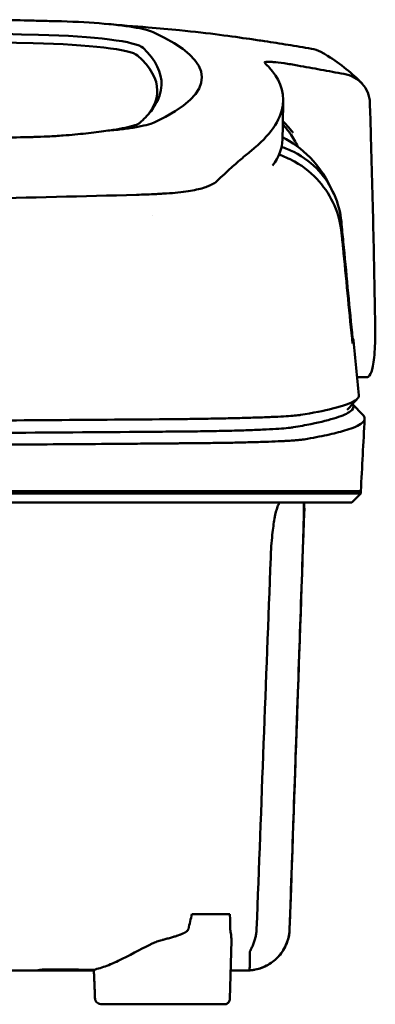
# Model space of a CAD drawing. Header units: millimetres. Extents: x 284 to 884, y 88 to 768.
# Tile 11 of 12: x 632 to 664, y 680 to 767. Entities that reach past the tile are written whole.
import ezdxf

# ---------------------------------------------------------------- set-up
doc = ezdxf.new("R2010")
doc.units = ezdxf.units.MM
doc.layers.add('Visible (ISO)', color=7, linetype='Continuous', lineweight=50)

msp = doc.modelspace()

# ---------------------------------------------------------------- linework, layer by layer
at = {"layer": 'Visible (ISO)'}
for p, q in [((644.169, 751.913), (644.159, 751.912)), ((662.944, 735.575), (662.064, 735.575)), ((661.654, 733.181), (662.591, 732.196)), ((584.325, 725.406), (645.969, 725.406)), ((646.058, 725.406), (645.969, 725.406)), ((646.058, 725.406), (657.023, 725.406)), ((657.047, 725.406), (657.023, 725.406)), ((657.047, 725.406), (662.397, 725.406)), ((662.397, 725.204), (661.592, 724.4)), ((662.397, 725.204), (662.397, 725.406)), ((657.335, 723.897), (657.359, 723.897)), ((647.331, 687.681), (650.719, 687.681)), ((650.72, 680.122), (650.85, 685.311)), ((634.054, 682.728), (634.053, 682.651)), ((638.591, 682.651), (634.053, 682.651)), ((650.249, 679.633), (639.31, 679.633))]:
    msp.add_line(p, q, dxfattribs=at)
for centre, major_axis, ratio, start_param, end_param in [((529.708, 713.382), (491.039, 0), 0.112496, 1.354332, 1.357413), ((632.792, 766.034), (11.395, 0.001), 0.116501, 0.614123, 1.36031), ((632.608, 766.009), (11.62, 0.008), 0.117057, 0.249938, 0.614067), ((584.26, 741.708), (225.492, -0.002), 0.110939, 1.349997, 1.570873), ((584.238, 741.677), (227.223, 0), 0.106767, 1.353676, 1.570775), ((631.003, 764.789), (12.06, 0.005), 0.112737, 0.11229, 1.349826), ((507.297, 762.331), (140.93, -0.029), 0.116446, 6.036732, 6.532603), ((630.61, 764.121), (11.958, 0), 0.106769, 0.116759, 1.353619), ((397.978, 761.135), (246.265, 0), 0.106767, 0.000001, 0.119511), ((396.73, 762.135), (247.896, -0.399), 0.112494, 6.278818, 6.39844), ((327.254, 715.088), (328.583, 44.868), 0.123507, 0.082944, 0.095023), ((-998.361, 721.384), (1662.18, -0.149), 0.85466, 0.02543, 0.027339), ((632.49, 758.652), (11.832, -0.02), 0.1161, 5.67706, 6.03839), ((649.464, 753.1), (8, 0), 0.941628, 0.410478, 0.600203), ((399.801, 756.829), (255.609, 0), 0.112496, 6.200345, 6.281111), ((642.368, 753.433), (7.019, -0.248), 0.209962, 5.741321, 5.773176), ((401.826, 738.805), (259.925, 0), 0.034069, 6.257756, 6.307803), ((641.984, 731.553), (-15.81, -0.255), 0.013999, 4.418519, 4.469043), ((528.175, 779.824), (131.694, -46.074), 0.097566, 6.101307, 6.105634), ((652.654, 731.132), (4.065, 0.085), 0.066213, 5.851345, 5.864487), ((644.642, 730.871), (8.723, 0.051), 0.01813, 4.865307, 4.874761), ((653.198, 731.068), (4.539, -0.85), 0.14797, 5.883025, 5.89552), ((644.894, 730.983), (9.376, -0.134), 0.138927, 4.85562, 4.864897), ((714.193, 724.651), (-100.955, -2891.748), 0.019629, 4.713161, 4.713335), ((397.884, 686.319), (258.164, 0.021), 0.00001, 6.282407, 6.282422), ((633.953, 682.65), (0.392, 0), 0.000189, 2.574212, 2.713359)]:
    msp.add_ellipse(centre, major_axis=major_axis, ratio=ratio, start_param=start_param, end_param=end_param, dxfattribs=at)
for points, knots in [([(629.548, 767.464), (630.49, 767.444), (631.428, 767.423), (632.812, 767.39), (633.003, 767.386), (633.695, 767.369)], [0, 0, 0, 0, 0.2875768, 0.2875768, 0.4241939, 0.4241939, 0.4241939, 0.4241939]), ([(652.464, 765.746), (651.016, 765.96), (648.862, 766.259), (645.313, 766.62), (644.373, 766.705), (643.43, 766.78)], [-1.440036, -1.440036, -1.440036, -1.440036, -0.642113, -0.642113, -0.360667, -0.360667, -0.360667, -0.360667]), ([(652.497, 765.742), (652.717, 765.709), (652.936, 765.677), (653.375, 765.614), (653.595, 765.583), (653.811, 765.553)], [-0.1345748, -0.1345748, -0.1345748, -0.1345748, -0.0679854, -0.0679854, -0.0000014, -0.0000014, -0.0000014, -0.0000014]), ([(653.811, 765.553), (653.812, 765.553), (653.812, 765.553), (653.813, 765.553), (653.814, 765.553), (653.814, 765.552)], [-0.0004547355, -0.0004547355, -0.0004547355, -0.0004547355, -0.000271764, -0.000271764, -0.0001436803, -0.0001436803, -0.0001436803, -0.0001436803]), ([(653.814, 765.552), (654.512, 765.445), (655.207, 765.334), (656.602, 765.106), (657.299, 764.989), (657.996, 764.87)], [-0.4238688, -0.4238688, -0.4238688, -0.4238688, -0.2121683, -0.2121683, -0.0000057, -0.0000057, -0.0000057, -0.0000057]), ([(659.048, 764.483), (658.973, 764.527), (658.897, 764.568), (658.558, 764.732), (658.281, 764.821), (657.996, 764.87)], [0.246521, 0.246521, 0.246521, 0.246521, 0.2758807, 0.2758807, 0.3733983, 0.3733983, 0.3733983, 0.3733983]), ([(653.807, 763.629), (653.78, 763.67), (653.833, 763.695), (654.078, 763.716), (654.27, 763.711), (654.518, 763.692)], [-0.2425146, -0.2425146, -0.2425146, -0.2425146, -0.1218064, -0.1218064, 0, 0, 0, 0]), ([(653.829, 763.604), (653.824, 763.608), (653.82, 763.613), (653.813, 763.621), (653.81, 763.625), (653.807, 763.629)], [-0.02379966, -0.02379966, -0.02379966, -0.02379966, -0.01189775, -0.01189775, 0, 0, 0, 0]), ([(654.596, 763.685), (654.864, 763.662), (655.189, 763.624), (655.741, 763.546), (655.941, 763.516), (656.347, 763.45), (656.552, 763.415), (656.759, 763.378)], [-0.2554395, -0.2554395, -0.2554395, -0.2554395, -0.1295137, -0.1295137, -0.0635227, -0.0635227, 0, 0, 0, 0]), ([(660.894, 762.626), (660.205, 762.751), (659.515, 762.877), (658.138, 763.128), (657.449, 763.252), (656.762, 763.377)], [-0.4226271, -0.4226271, -0.4226271, -0.4226271, -0.2111495, -0.2111495, -0.0002764, -0.0002764, -0.0002764, -0.0002764]), ([(652.61, 755.769), (654.289, 757.123), (655.235, 758.477), (655.651, 761.192), (655.005, 762.316), (654.249, 763.164)], [-4.346663, -4.346663, -4.346663, -4.346663, -2.419846, -2.419846, -0.37687, -0.37687, -0.37687, -0.37687]), ([(660.894, 762.626), (661.21, 762.568), (661.512, 762.462), (662.063, 762.164), (662.309, 761.974), (662.728, 761.519), (662.894, 761.252), (663.127, 760.681), (663.192, 760.375), (663.201, 760.068)], [0.0000001, 0.0000001, 0.0000001, 0.0000001, 0.0969079, 0.0969079, 0.1954042, 0.1954042, 0.2999147, 0.2999147, 0.4078288, 0.4078288, 0.4078288, 0.4078288]), ([(644.624, 761.614), (644.598, 760.989), (644.386, 760.363), (643.745, 759.363), (643.435, 758.986), (642.963, 758.517), (642.864, 758.424), (642.635, 758.215), (642.498, 758.1), (641.294, 757.787), (640.561, 757.66), (639.659, 757.549)], [-5.749402, -5.749402, -5.749402, -5.749402, -2.990939, -2.990939, -1.325537, -1.325537, -0.909235, -0.909235, -0.401118, -0.401118, -0.000028, -0.000028, -0.000028, -0.000028]), ([(655.441, 758.438), (655.568, 758.3), (655.697, 758.157), (655.918, 757.904), (656.009, 757.797), (656.251, 757.508), (656.361, 757.367), (656.372, 757.358)], [0.2220516, 0.2220516, 0.2220516, 0.2220516, 0.2910621, 0.2910621, 0.3393663, 0.3393663, 0.4191002, 0.4191002, 0.4191002, 0.4191002]), ([(635.858, 757.133), (635.638, 757.116), (635.415, 757.1), (634.942, 757.069), (634.718, 757.057), (634.512, 757.047)], [-0.50387247, -0.50387247, -0.50387247, -0.50387247, -0.45983504, -0.45983504, -0.4114315, -0.4114315, -0.4114315, -0.4114315]), ([(639.659, 757.549), (639.118, 757.467), (638.523, 757.392), (637.247, 757.253), (636.569, 757.191), (635.858, 757.133)], [-0.4693062, -0.4693062, -0.4693062, -0.4693062, -0.2338119, -0.2338119, 0, 0, 0, 0]), ([(642.212, 757.853), (641.863, 757.795), (641.474, 757.74), (640.62, 757.639), (640.155, 757.591), (639.659, 757.549)], [0, 0, 0, 0, 0.1862934, 0.1862934, 0.373657, 0.373657, 0.373657, 0.373657]), ([(663.285, 757.356), (663.37, 754.513), (663.444, 751.67), (663.574, 745.984), (663.629, 743.141), (663.675, 740.298)], [0.000092, 0.000092, 0.000092, 0.000092, 0.998221, 0.998221, 1.99626, 1.99626, 1.99626, 1.99626]), ([(633.253, 757), (633.185, 756.999), (633.118, 756.997), (632.153, 756.973), (631.255, 756.951), (630.356, 756.929)], [-0.2961372, -0.2961372, -0.2961372, -0.2961372, -0.2753203, -0.2753203, 0, 0, 0, 0]), ([(652.61, 755.769), (652.47, 755.656), (652.325, 755.536), (652.026, 755.286), (651.871, 755.156), (651.712, 755.021)], [0, 0, 0, 0, 0.2796752, 0.2796752, 0.5576135, 0.5576135, 0.5576135, 0.5576135]), ([(660.681, 748.435), (660.598, 749.277), (660.381, 750.107), (659.7, 751.67), (659.239, 752.395), (658.114, 753.68), (657.383, 754.311), (655.975, 755.092), (655.5, 755.285), (655.101, 755.419)], [-0.7071846, -0.7071846, -0.7071846, -0.7071846, -0.5257935, -0.5257935, -0.3432663, -0.3432663, -0.157236, -0.157236, -0.0552414, -0.0552414, -0.0552414, -0.0552414]), ([(660.659, 749.421), (660.577, 750.275), (660.358, 751.11), (659.671, 752.661), (659.209, 753.368), (658.08, 754.604), (657.344, 755.204), (656.039, 755.857), (655.665, 756.003), (655.328, 756.111)], [0, 0, 0, 0, 0.2574331, 0.2574331, 0.513221, 0.513221, 0.7737087, 0.7737087, 0.8833633, 0.8833633, 0.8833633, 0.8833633]), ([(651.712, 755.021), (651.394, 754.752), (651.049, 754.443), (650.54, 753.981), (650.386, 753.84), (650.23, 753.697)], [0, 0, 0, 0, 0.5552811, 0.5552811, 0.7859676, 0.7859676, 0.7859676, 0.7859676]), ([(649.244, 752.837), (649.142, 752.777), (649.026, 752.719), (648.767, 752.605), (648.624, 752.55), (648.468, 752.497)], [0, 0, 0, 0, 0.0956462, 0.0956462, 0.1913091, 0.1913091, 0.1913091, 0.1913091]), ([(649.244, 752.837), (649.309, 752.875), (649.369, 752.914), (649.476, 752.993), (649.524, 753.033), (649.565, 753.073)], [-0.1224987, -0.1224987, -0.1224987, -0.1224987, -0.0612768, -0.0612768, 0, 0, 0, 0]), ([(584.57, 751.045), (594.255, 751.047), (603.934, 751.114), (623.262, 751.379), (632.892, 751.578), (642.396, 751.842)], [-5.838765, -5.838765, -5.838765, -5.838765, -2.931647, -2.931647, 0, 0, 0, 0]), ([(644.159, 751.912), (643.873, 751.897), (643.584, 751.884), (642.996, 751.86), (642.697, 751.85), (642.396, 751.842)], [0.0010258, 0.0010258, 0.0010258, 0.0010258, 0.0919929, 0.0919929, 0.1847322, 0.1847322, 0.1847322, 0.1847322]), ([(644.169, 751.913), (644.322, 751.921), (644.473, 751.93), (644.776, 751.947), (644.926, 751.956), (645.075, 751.965)], [-0.09692418, -0.09692418, -0.09692418, -0.09692418, -0.04843685, -0.04843685, 0, 0, 0, 0]), ([(645.075, 751.965), (645.781, 752.01), (646.434, 752.078), (647.535, 752.249), (647.988, 752.347), (648.354, 752.461)], [-0.4625677, -0.4625677, -0.4625677, -0.4625677, -0.2330564, -0.2330564, -0.0223869, -0.0223869, -0.0223869, -0.0223869]), ([(661.613, 739.517), (661.352, 742.228), (661.091, 744.942), (660.829, 747.652), (660.773, 748.242), (660.716, 748.831), (660.659, 749.421)], [0.478961, 0.478961, 0.478961, 0.478961, 8.650914, 8.650914, 8.650914, 10.427613, 10.427613, 10.427613, 10.427613]), ([(661.609, 739.021), (661.342, 741.729), (661.076, 744.433), (660.809, 747.141), (660.766, 747.572), (660.723, 748.003), (660.681, 748.435)], [0.46186, 0.46186, 0.46186, 0.46186, 8.654063, 8.654063, 8.654063, 9.958979, 9.958979, 9.958979, 9.958979]), ([(663.675, 740.298), (663.686, 739.589), (663.68, 738.937), (663.626, 737.616), (663.565, 737.003), (663.398, 736.151), (663.3, 735.874), (663.123, 735.64), (663.057, 735.593), (662.972, 735.577), (662.958, 735.575), (662.944, 735.575)], [0.000001, 0.000001, 0.000001, 0.000001, 0.24889, 0.24889, 0.568691, 0.568691, 0.841683, 0.841683, 0.983465, 0.983465, 1.012053, 1.012053, 1.012053, 1.012053]), ([(661.667, 738.58), (661.666, 738.578), (661.663, 738.586), (661.656, 738.621), (661.652, 738.649), (661.642, 738.723), (661.636, 738.773), (661.627, 738.851), (661.623, 738.883), (661.616, 738.951), (661.613, 738.986), (661.609, 739.021)], [-0.06070109, -0.06070109, -0.06070109, -0.06070109, -0.04973489, -0.04973489, -0.03788451, -0.03788451, -0.02141751, -0.02141751, -0.01070474, -0.01070474, 0, 0, 0, 0]), ([(661.672, 739.023), (661.671, 739.025), (661.668, 739.037), (661.662, 739.081), (661.657, 739.112), (661.647, 739.199), (661.641, 739.253), (661.632, 739.334), (661.628, 739.37), (661.621, 739.443), (661.617, 739.48), (661.613, 739.517)], [0, 0, 0, 0, 0.01893043, 0.01893043, 0.03701692, 0.03701692, 0.05933152, 0.05933152, 0.07460682, 0.07460682, 0.08989797, 0.08989797, 0.08989797, 0.08989797]), ([(662.218, 733.966), (662.233, 733.81), (662.125, 733.655), (661.893, 733.5), (661.528, 733.256), (660.854, 733.012), (659.878, 732.771), (659.109, 732.581), (658.149, 732.392), (657.004, 732.205)], [51.780318, 51.780318, 51.780318, 51.780318, 65.647729, 65.647729, 65.647729, 87.530305, 87.530305, 87.530305, 104.770272, 104.770272, 104.770272, 104.770272]), ([(656.37, 731.101), (656.94, 731.198), (657.465, 731.295), (657.944, 731.393), (658.865, 731.58), (659.62, 731.769), (660.206, 731.958), (660.792, 732.147), (661.21, 732.337), (661.458, 732.527), (661.707, 732.717), (661.786, 732.907), (661.697, 733.097), (661.684, 733.124), (661.669, 733.15), (661.65, 733.177)], [0, 0, 0, 0, 0.00852217, 0.00852217, 0.00852217, 0.0248771, 0.0248771, 0.0248771, 0.04123203, 0.04123203, 0.04123203, 0.05758697, 0.05758697, 0.05758697, 0.05986236, 0.05986236, 0.05986236, 0.05986236]), ([(645.79, 731.829), (638.682, 731.769), (631.473, 731.718), (624.24, 731.679), (617.007, 731.639), (609.698, 731.61), (602.394, 731.592), (596.385, 731.577), (590.35, 731.57), (584.326, 731.57)], [0, 0, 0, 0, 21.882576, 21.882576, 21.882576, 43.765152, 43.765152, 43.765152, 61.766885, 61.766885, 61.766885, 61.766885]), ([(656.883, 732.185), (656.744, 732.167), (656.557, 732.148), (656.327, 732.129), (656.096, 732.111), (655.819, 732.093), (655.502, 732.075), (655.185, 732.057), (654.823, 732.04), (654.426, 732.023), (654.028, 732.006), (653.588, 731.99), (653.118, 731.975), (652.648, 731.959), (652.138, 731.945), (651.604, 731.931), (651.069, 731.917), (650.5, 731.904), (649.912, 731.892), (649.323, 731.88), (648.705, 731.869), (648.074, 731.86), (647.58, 731.852), (647.073, 731.845), (646.56, 731.839)], [0, 0, 0, 0, 1.921104, 1.921104, 1.921104, 3.842208, 3.842208, 3.842208, 5.763312, 5.763312, 5.763312, 7.684416, 7.684416, 7.684416, 9.60552, 9.60552, 9.60552, 11.526625, 11.526625, 11.526625, 13.447729, 13.447729, 13.447729, 14.949954, 14.949954, 14.949954, 14.949954]), ([(657.353, 730.027), (658.104, 730.155), (658.776, 730.285), (659.968, 730.544), (660.486, 730.675), (661.219, 730.893), (661.477, 730.981), (661.996, 731.185), (662.23, 731.303), (662.626, 731.577), (662.738, 731.734), (662.736, 731.992), (662.687, 732.094), (662.591, 732.196)], [-6.886177, -6.886177, -6.886177, -6.886177, -6.165652, -6.165652, -5.441648, -5.441648, -4.957438, -4.957438, -4.310444, -4.310444, -3.446201, -3.446201, -2.886006, -2.886006, -2.886006, -2.886006]), ([(646.053, 730.723), (646.087, 730.724), (646.12, 730.724), (646.153, 730.724), (646.222, 730.725), (646.29, 730.726), (646.358, 730.726), (646.427, 730.727), (646.495, 730.728), (646.563, 730.728), (646.735, 730.73), (646.908, 730.732), (647.078, 730.734), (647.248, 730.736), (647.419, 730.738), (647.587, 730.74), (647.922, 730.745), (648.256, 730.75), (648.581, 730.755), (649.23, 730.766), (649.863, 730.778), (650.458, 730.792), (651.053, 730.806), (651.624, 730.822), (652.15, 730.839), (652.676, 730.856), (653.171, 730.875), (653.616, 730.894), (654.062, 730.914), (654.469, 730.935), (654.823, 730.957), (655.177, 730.978), (655.486, 731.001), (655.74, 731.025), (655.994, 731.048), (656.199, 731.073), (656.348, 731.097)], [0, 0, 0, 0, 0.00010295, 0.00010295, 0.00010295, 0.00031548, 0.00031548, 0.00031548, 0.000528, 0.000528, 0.000528, 0.00106596, 0.00106596, 0.00106596, 0.00160392, 0.00160392, 0.00160392, 0.00267984, 0.00267984, 0.00267984, 0.00483168, 0.00483168, 0.00483168, 0.00698352, 0.00698352, 0.00698352, 0.00913536, 0.00913536, 0.00913536, 0.01128719, 0.01128719, 0.01128719, 0.01343903, 0.01343903, 0.01343903, 0.01559087, 0.01559087, 0.01559087, 0.01559087]), ([(584.325, 730.46), (588.723, 730.46), (593.126, 730.464), (597.518, 730.472), (602.958, 730.482), (608.4, 730.498), (613.811, 730.52), (619.222, 730.541), (624.624, 730.569), (629.984, 730.603), (634.487, 730.632), (638.975, 730.664), (643.43, 730.701), (644.279, 730.708), (645.126, 730.715), (645.972, 730.723)], [0, 0, 0, 0, 0.01320302, 0.01320302, 0.01320302, 0.02955506, 0.02955506, 0.02955506, 0.04590711, 0.04590711, 0.04590711, 0.05964326, 0.05964326, 0.05964326, 0.06225916, 0.06225916, 0.06225916, 0.06225916]), ([(646.3, 729.675), (646.476, 729.676), (646.651, 729.677), (647.002, 729.68), (647.177, 729.681), (647.468, 729.684), (647.585, 729.685), (647.856, 729.688), (648.011, 729.689), (648.372, 729.693), (648.577, 729.696), (649.053, 729.702), (649.322, 729.705), (649.946, 729.714), (650.296, 729.72), (651.099, 729.735), (651.543, 729.744), (652.215, 729.76), (652.454, 729.766), (652.953, 729.78), (653.211, 729.787), (653.708, 729.803), (653.947, 729.811), (654.576, 729.834), (654.945, 729.849), (655.407, 729.872), (655.528, 729.878), (655.846, 729.895), (656.033, 729.906), (656.334, 729.926), (656.454, 729.935), (656.731, 729.957), (656.878, 729.97), (657.133, 729.996), (657.241, 730.01), (657.33, 730.023)], [-1.675078, -1.675078, -1.675078, -1.675078, -1.620697, -1.620697, -1.565777, -1.565777, -1.528877, -1.528877, -1.479343, -1.479343, -1.412749, -1.412749, -1.323055, -1.323055, -1.202102, -1.202102, -1.038984, -1.038984, -0.945175, -0.945175, -0.837697, -0.837697, -0.730315, -0.730315, -0.543129, -0.543129, -0.473441, -0.473441, -0.352446, -0.352446, -0.262698, -0.262698, -0.12999, -0.12999, 0, 0, 0, 0]), ([(584.325, 729.411), (586.275, 729.411), (588.225, 729.412), (592.126, 729.415), (594.077, 729.417), (599.931, 729.426), (603.831, 729.436), (610.321, 729.456), (612.914, 729.466), (618.09, 729.488), (620.673, 729.5), (625.182, 729.524), (627.11, 729.536), (631.92, 729.565), (634.796, 729.585), (639.093, 729.616), (640.522, 729.627), (642.661, 729.645), (643.372, 729.65), (644.439, 729.659), (644.794, 729.662), (645.327, 729.667), (645.504, 729.668), (645.77, 729.671), (645.859, 729.671), (646.054, 729.673), (646.145, 729.674), (646.214, 729.675)], [-4.030061, -4.030061, -4.030061, -4.030061, -3.653231, -3.653231, -3.275977, -3.275977, -2.520565, -2.520565, -2.016634, -2.016634, -1.51279, -1.51279, -1.135053, -1.135053, -0.568897, -0.568897, -0.286119, -0.286119, -0.144824, -0.144824, -0.074201, -0.074201, -0.038896, -0.038896, -0.021246, -0.021246, 0, 0, 0, 0]), ([(662.397, 725.204), (662.397, 725.204), (662.369, 725.204), (662.219, 725.205), (662.053, 725.205), (661.539, 725.204), (661.169, 725.205), (660.458, 725.204), (660.185, 725.204), (659.562, 725.204), (659.208, 725.204), (658.412, 725.204), (657.967, 725.204), (657.348, 725.204), (657.085, 725.204), (656.879, 725.204), (656.806, 725.204), (656.599, 725.204), (656.453, 725.204), (656.204, 725.204), (656.114, 725.204), (655.87, 725.205), (655.707, 725.205), (655.349, 725.205), (655.153, 725.204), (654.773, 725.205), (654.592, 725.205), (654.132, 725.205), (653.844, 725.204), (653.323, 725.205), (653.098, 725.205), (652.638, 725.205), (652.403, 725.204), (652.012, 725.204), (651.861, 725.204), (651.515, 725.205), (651.32, 725.205), (650.863, 725.205), (650.598, 725.204), (650.156, 725.204), (649.983, 725.204), (649.414, 725.205), (649.011, 725.205), (647.269, 725.204), (646.542, 725.204), (642.18, 725.204), (639.678, 725.204), (634.813, 725.204), (632.452, 725.204), (625.652, 725.204), (621.2, 725.204), (614.773, 725.204), (612.813, 725.205), (609.014, 725.205), (607.177, 725.204), (603.611, 725.204), (601.882, 725.204), (593.67, 725.204), (587.174, 725.204), (578.239, 725.204), (575.8, 725.204), (569.091, 725.204), (564.826, 725.205), (558.976, 725.204), (557.382, 725.204), (553.005, 725.204), (550.225, 725.205), (543.289, 725.205), (539.142, 725.204), (530.882, 725.205), (526.77, 725.204), (522.682, 725.204)], [4.259276, 4.259276, 4.259276, 4.259276, 4.670353, 4.670353, 5.333093, 5.333093, 6.087544, 6.087544, 6.48643, 6.48643, 6.916955, 6.916955, 7.375465, 7.375465, 7.508459, 7.508459, 7.569769, 7.569769, 7.664913, 7.664913, 7.713725, 7.713725, 7.791614, 7.791614, 7.873119, 7.873119, 7.940289, 7.940289, 8.037054, 8.037054, 8.105988, 8.105988, 8.173685, 8.173685, 8.21539, 8.21539, 8.267249, 8.267249, 8.334795, 8.334795, 8.377608, 8.377608, 8.47358, 8.47358, 8.783476, 8.783476, 9.196774, 9.196774, 9.584439, 9.584439, 10.310287, 10.310287, 10.628298, 10.628298, 10.925673, 10.925673, 11.204895, 11.204895, 12.251527, 12.251527, 12.644845, 12.644845, 13.333545, 13.333545, 13.591652, 13.591652, 14.043256, 14.043256, 14.721038, 14.721038, 15.399535, 15.399535, 15.399535, 15.399535]), ([(661.592, 724.4), (661.592, 724.4), (661.582, 724.4), (661.56, 724.4), (661.475, 724.4), (661.22, 724.4), (660.797, 724.4), (660.374, 724.4), (659.781, 724.4), (659.022, 724.4), (658.643, 724.4), (658.22, 724.4), (657.757, 724.4), (657.526, 724.4), (657.283, 724.4), (657.031, 724.4), (656.905, 724.4), (656.776, 724.4), (656.644, 724.4), (656.579, 724.4), (656.512, 724.4), (656.445, 724.4), (656.412, 724.4), (656.378, 724.4), (656.344, 724.4), (656.327, 724.4), (656.31, 724.4), (656.293, 724.4), (656.285, 724.4), (656.276, 724.4), (656.268, 724.4), (656.264, 724.4), (656.259, 724.4), (656.255, 724.4), (656.251, 724.4), (656.247, 724.4), (656.242, 724.4), (656.24, 724.4), (656.237, 724.4), (656.235, 724.4), (656.229, 724.4), (656.224, 724.4), (656.218, 724.4), (656.212, 724.4), (656.206, 724.4), (656.2, 724.4), (656.188, 724.4), (656.176, 724.4), (656.164, 724.4), (656.139, 724.4), (656.113, 724.4), (656.085, 724.4), (656.041, 724.4), (655.992, 724.4), (655.941, 724.4), (655.89, 724.4), (655.836, 724.4), (655.778, 724.4), (655.663, 724.4), (655.533, 724.4), (655.392, 724.4), (655.11, 724.4), (654.774, 724.4), (654.394, 724.4), (654.014, 724.4), (653.582, 724.4), (653.113, 724.4), (652.645, 724.4), (652.128, 724.4), (651.582, 724.4), (651.035, 724.4), (650.446, 724.4), (649.835, 724.4), (649.223, 724.4), (648.576, 724.4), (647.914, 724.4), (647.583, 724.4), (647.243, 724.4), (646.902, 724.4), (646.732, 724.4), (646.559, 724.4), (646.386, 724.4), (646.214, 724.4), (646.039, 724.4), (645.865, 724.4), (645.77, 724.4), (645.675, 724.4), (645.581, 724.4), (645.374, 724.4), (645.168, 724.4), (644.961, 724.4), (644.613, 724.4), (644.264, 724.4), (643.915, 724.4), (643.566, 724.4), (643.217, 724.4), (642.868, 724.4), (642.279, 724.4), (641.689, 724.4), (641.099, 724.4), (640.509, 724.4), (639.918, 724.4), (639.326, 724.4), (638.144, 724.4), (636.96, 724.4), (635.774, 724.4), (633.106, 724.4), (630.423, 724.4), (627.739, 724.4), (625.055, 724.4), (622.358, 724.4), (619.66, 724.4), (614.265, 724.4), (608.835, 724.4), (603.403, 724.4), (600.687, 724.4), (597.962, 724.4), (595.241, 724.4), (592.52, 724.4), (589.791, 724.4), (587.068, 724.4), (585.454, 724.4), (583.84, 724.4), (582.226, 724.4), (578.594, 724.4), (574.96, 724.4), (571.334, 724.4), (565.894, 724.4), (560.451, 724.4), (555.04, 724.4), (549.628, 724.4), (544.226, 724.4), (538.865, 724.4), (533.504, 724.4), (528.163, 724.4), (522.875, 724.4)], [0.3330934, 0.3330934, 0.3330934, 0.3330934, 0.3372182, 0.3372182, 0.3372182, 0.3535986, 0.3535986, 0.3535986, 0.369979, 0.369979, 0.369979, 0.3781692, 0.3781692, 0.3781692, 0.3822643, 0.3822643, 0.3822643, 0.3843118, 0.3843118, 0.3843118, 0.3853356, 0.3853356, 0.3853356, 0.3858475, 0.3858475, 0.3858475, 0.3861034, 0.3861034, 0.3861034, 0.3862314, 0.3862314, 0.3862314, 0.3862954, 0.3862954, 0.3862954, 0.3863594, 0.3863594, 0.3863594, 0.3863968, 0.3863968, 0.3863968, 0.3864806, 0.3864806, 0.3864806, 0.3865644, 0.3865644, 0.3865644, 0.386732, 0.386732, 0.386732, 0.3870672, 0.3870672, 0.3870672, 0.3876065, 0.3876065, 0.3876065, 0.3881457, 0.3881457, 0.3881457, 0.3892243, 0.3892243, 0.3892243, 0.3913814, 0.3913814, 0.3913814, 0.3935385, 0.3935385, 0.3935385, 0.3956955, 0.3956955, 0.3956955, 0.3978526, 0.3978526, 0.3978526, 0.4000097, 0.4000097, 0.4000097, 0.4010883, 0.4010883, 0.4010883, 0.4016275, 0.4016275, 0.4016275, 0.4021668, 0.4021668, 0.4021668, 0.4024603, 0.4024603, 0.4024603, 0.4030994, 0.4030994, 0.4030994, 0.404178, 0.404178, 0.404178, 0.4052565, 0.4052565, 0.4052565, 0.4070765, 0.4070765, 0.4070765, 0.4088966, 0.4088966, 0.4088966, 0.4125367, 0.4125367, 0.4125367, 0.4207269, 0.4207269, 0.4207269, 0.4289171, 0.4289171, 0.4289171, 0.4452975, 0.4452975, 0.4452975, 0.4534877, 0.4534877, 0.4534877, 0.4616779, 0.4616779, 0.4616779, 0.4665313, 0.4665313, 0.4665313, 0.4774516, 0.4774516, 0.4774516, 0.493832, 0.493832, 0.493832, 0.5102124, 0.5102124, 0.5102124, 0.5265928, 0.5265928, 0.5265928, 0.5265928]), ([(654.356, 719.454), (654.37, 719.804), (654.388, 720.153), (654.437, 720.849), (654.466, 721.194), (654.558, 722.06), (654.626, 722.547), (654.783, 723.415), (654.873, 723.774), (655.015, 724.161), (655.067, 724.263), (655.156, 724.375), (655.195, 724.4), (655.232, 724.4)], [-0.7883901, -0.7883901, -0.7883901, -0.7883901, -0.6831553, -0.6831553, -0.5736049, -0.5736049, -0.3943504, -0.3943504, -0.1984717, -0.1984717, -0.0870001, -0.0870001, -0.000001, -0.000001, -0.000001, -0.000001]), ([(657.289, 724.4), (657.293, 724.4), (657.296, 724.394), (657.302, 724.37), (657.305, 724.351), (657.314, 724.263), (657.317, 724.159), (657.321, 723.771), (657.316, 723.41), (657.297, 722.544), (657.283, 722.06), (657.257, 721.198), (657.246, 720.852), (657.222, 720.154), (657.21, 719.805), (657.198, 719.454)], [-0.7832737, -0.7832737, -0.7832737, -0.7832737, -0.7415068, -0.7415068, -0.6969778, -0.6969778, -0.5858932, -0.5858932, -0.3917749, -0.3917749, -0.2149614, -0.2149614, -0.1053633, -0.1053633, -0.000001, -0.000001, -0.000001, -0.000001]), ([(653.104, 686.34), (653.313, 691.859), (653.521, 697.378), (653.939, 708.416), (654.148, 713.935), (654.356, 719.454)], [0.000009, 0.000009, 0.000009, 0.000009, 1.657189, 1.657189, 3.314368, 3.314368, 3.314368, 3.314368]), ([(657.198, 719.454), (657.074, 715.891), (656.95, 712.328), (656.826, 708.765), (656.696, 705.027), (656.566, 701.29), (656.436, 697.552), (656.306, 693.815), (656.175, 690.078), (656.045, 686.34)], [0, 0, 0, 0, 0.01069684, 0.01069684, 0.01069684, 0.02191762, 0.02191762, 0.02191762, 0.0331384, 0.0331384, 0.0331384, 0.0331384]), ([(647.027, 686.342), (647.013, 686.28), (646.965, 686.216), (646.881, 686.15), (646.839, 686.117), (646.788, 686.083), (646.727, 686.049), (646.716, 686.042), (646.703, 686.035), (646.691, 686.028), (646.671, 686.018), (646.651, 686.007), (646.63, 685.997), (646.612, 685.988), (646.594, 685.979), (646.576, 685.97), (646.566, 685.966), (646.557, 685.961), (646.547, 685.957), (646.543, 685.955), (646.538, 685.953), (646.533, 685.95), (646.528, 685.948), (646.521, 685.945), (646.518, 685.944), (646.441, 685.909), (646.352, 685.873), (646.252, 685.836), (646.22, 685.824), (646.187, 685.812), (646.153, 685.799), (646.134, 685.792), (646.114, 685.785), (646.094, 685.778), (646.066, 685.769), (646.037, 685.759), (646.008, 685.749), (645.993, 685.744), (645.978, 685.739), (645.963, 685.734), (645.956, 685.732), (645.948, 685.729), (645.94, 685.727), (645.937, 685.725), (645.933, 685.724), (645.929, 685.723), (645.925, 685.722), (645.92, 685.72), (645.917, 685.719), (645.819, 685.687), (645.714, 685.655), (645.602, 685.621), (645.485, 685.587), (645.361, 685.551), (645.228, 685.515), (645.109, 685.483), (644.983, 685.45), (644.851, 685.416), (644.802, 685.404), (644.752, 685.391), (644.701, 685.378), (644.682, 685.373), (644.662, 685.368), (644.642, 685.363)], [0, 0, 0, 0, 0.125, 0.125, 0.125, 0.1875, 0.1875, 0.1875, 0.1998288, 0.1998288, 0.1998288, 0.21875, 0.21875, 0.21875, 0.234375, 0.234375, 0.234375, 0.2421875, 0.2421875, 0.2421875, 0.2460937, 0.2460937, 0.2460937, 0.25, 0.25, 0.25, 0.375, 0.375, 0.375, 0.4147844, 0.4147844, 0.4147844, 0.4375, 0.4375, 0.4375, 0.46875, 0.46875, 0.46875, 0.484375, 0.484375, 0.484375, 0.4921875, 0.4921875, 0.4921875, 0.4960937, 0.4960937, 0.4960937, 0.5, 0.5, 0.5, 0.6458777, 0.6458777, 0.6458777, 0.796275, 0.796275, 0.796275, 0.9309052, 0.9309052, 0.9309052, 0.980657, 0.980657, 0.980657, 1, 1, 1, 1]), ([(650.839, 685.684), (650.836, 685.725), (650.831, 685.767), (650.822, 685.852), (650.816, 685.895), (650.795, 686.038), (650.778, 686.134), (650.766, 686.209)], [0.000001, 0.000001, 0.000001, 0.000001, 0.0219224, 0.0219224, 0.04372691, 0.04372691, 0.09465012, 0.09465012, 0.09465012, 0.09465012]), ([(656.048, 686.34), (656.034, 685.932), (655.952, 685.522), (655.665, 684.75), (655.453, 684.381), (654.929, 683.738), (654.611, 683.456), (653.91, 683.016), (653.518, 682.851), (652.917, 682.708), (652.713, 682.676), (652.457, 682.657), (652.405, 682.654), (652.314, 682.651), (652.275, 682.651), (652.234, 682.651), (652.232, 682.651), (652.23, 682.651), (652.229, 682.651), (652.228, 682.651), (652.228, 682.651), (652.228, 682.651), (652.228, 682.651), (652.227, 682.651), (652.227, 682.651), (652.227, 682.651)], [0, 0, 0, 0, 0.1224218, 0.1224218, 0.2469459, 0.2469459, 0.3711232, 0.3711232, 0.4952756, 0.4952756, 0.556692, 0.556692, 0.5723047, 0.5723047, 0.5840132, 0.5840132, 0.584562, 0.584562, 0.5847509, 0.5847509, 0.5848454, 0.5848454, 0.584869, 0.584869, 0.5848808, 0.5848808, 0.5848808, 0.5848808]), ([(656.045, 686.34), (656.033, 685.984), (656.009, 685.66), (655.612, 684.632), (655.368, 684.27), (654.806, 683.606), (654.451, 683.349), (653.803, 682.965), (653.403, 682.812), (652.985, 682.727)], [0.0000027, 0.0000027, 0.0000027, 0.0000027, 0.10692, 0.10692, 0.1946951, 0.1946951, 0.3250285, 0.3250285, 0.4961096, 0.4961096, 0.4961096, 0.4961096]), ([(653.104, 686.34), (653.102, 686.295), (653.097, 686.163), (653.058, 685.868), (653.037, 685.751), (653.01, 685.635)], [-0.08915392, -0.08915392, -0.08915392, -0.08915392, -0.03568655, -0.03568655, -0.000001, -0.000001, -0.000001, -0.000001]), ([(643.792, 685.053), (643.921, 685.111), (644.069, 685.174), (644.352, 685.281), (644.497, 685.328), (644.642, 685.363)], [-0.09143325, -0.09143325, -0.09143325, -0.09143325, -0.04551703, -0.04551703, 0, 0, 0, 0]), ([(652.496, 684.306), (652.496, 684.313), (652.499, 684.325), (652.509, 684.35), (652.514, 684.361), (652.529, 684.394), (652.54, 684.418), (652.574, 684.486), (652.598, 684.534), (652.663, 684.665), (652.709, 684.761), (652.852, 685.093), (652.944, 685.346), (653.01, 685.635)], [-0.2117987, -0.2117987, -0.2117987, -0.2117987, -0.1955184, -0.1955184, -0.1846215, -0.1846215, -0.1669143, -0.1669143, -0.1369043, -0.1369043, -0.0889023, -0.0889023, -0.000001, -0.000001, -0.000001, -0.000001]), ([(638.588, 682.722), (638.958, 682.795), (639.346, 682.916), (640.192, 683.24), (640.652, 683.449), (642.139, 684.183), (643.077, 684.73), (643.792, 685.053)], [-0.43736, -0.43736, -0.43736, -0.43736, -0.3417448, -0.3417448, -0.235453, -0.235453, -0.000001, -0.000001, -0.000001, -0.000001]), ([(652.481, 682.659), (652.481, 682.66), (652.481, 682.661), (652.481, 682.665), (652.481, 682.668), (652.481, 682.687), (652.482, 682.716), (652.483, 682.867), (652.484, 682.99), (652.488, 683.419), (652.491, 683.741), (652.496, 684.306)], [0.000001, 0.000001, 0.000001, 0.000001, 0.351998, 0.351998, 0.745219, 0.745219, 1.755431, 1.755431, 2.669013, 2.669013, 3.407397, 3.407397, 3.407397, 3.407397]), ([(633.597, 682.651), (631.571, 682.651), (629.54, 682.651), (627.505, 682.651), (627.319, 682.651), (627.133, 682.651), (626.946, 682.651), (625.098, 682.651), (623.246, 682.651), (621.388, 682.651), (619.342, 682.651), (617.294, 682.651), (615.243, 682.651), (614.218, 682.651), (613.192, 682.651), (612.165, 682.651), (611.696, 682.651), (611.226, 682.651), (610.757, 682.651), (610.199, 682.651), (609.642, 682.651), (609.084, 682.651), (606.929, 682.651), (604.77, 682.651), (602.614, 682.651), (599.897, 682.651), (597.172, 682.651), (594.451, 682.651), (593.242, 682.651), (592.031, 682.651), (590.821, 682.651), (590.216, 682.651), (589.611, 682.651), (589.006, 682.651), (588.401, 682.651), (587.795, 682.651), (587.19, 682.651), (586.831, 682.651), (586.473, 682.651), (586.114, 682.651), (585.755, 682.651), (585.397, 682.651), (585.038, 682.651), (584.8, 682.651), (584.563, 682.651), (584.325, 682.651)], [0, 0, 0, 0, 0.125, 0.125, 0.125, 0.1364517, 0.1364517, 0.1364517, 0.25, 0.25, 0.25, 0.375, 0.375, 0.375, 0.4375, 0.4375, 0.4375, 0.4660904, 0.4660904, 0.4660904, 0.5, 0.5, 0.5, 0.6308834, 0.6308834, 0.6308834, 0.7957727, 0.7957727, 0.7957727, 0.8690401, 0.8690401, 0.8690401, 0.9056613, 0.9056613, 0.9056613, 0.942271, 0.942271, 0.942271, 0.9639594, 0.9639594, 0.9639594, 0.9856424, 0.9856424, 0.9856424, 1, 1, 1, 1]), ([(634.176, 682.731), (634.16, 682.731), (634.093, 682.731), (633.932, 682.721), (633.876, 682.714), (633.784, 682.703), (633.73, 682.695), (633.653, 682.681), (633.613, 682.672), (633.569, 682.66), (633.56, 682.656), (633.564, 682.652), (633.576, 682.651), (633.597, 682.651)], [0.00000515, 0.00000515, 0.00000515, 0.00000515, 0.0050062, 0.0050062, 0.00908358, 0.00908358, 0.0150606, 0.0150606, 0.0189712, 0.0189712, 0.02166593, 0.02166593, 0.02436083, 0.02436083, 0.02436083, 0.02436083]), ([(633.623, 682.651), (633.751, 682.651), (633.852, 682.651), (633.997, 682.651), (634.04, 682.651), (634.053, 682.651)], [0.000002, 0.000002, 0.000002, 0.000002, 0.0803067, 0.0803067, 0.1606391, 0.1606391, 0.1606391, 0.1606391]), ([(634.176, 682.731), (634.91, 682.728), (635.648, 682.726), (637.116, 682.723), (637.854, 682.722), (638.588, 682.722)], [0.0000053, 0.0000053, 0.0000053, 0.0000053, 0.2257441, 0.2257441, 0.4515147, 0.4515147, 0.4515147, 0.4515147]), ([(652.227, 682.651), (652.227, 682.651), (652.227, 682.651), (652.227, 682.651), (652.227, 682.651), (652.16, 682.651), (652.026, 682.651), (651.965, 682.651), (651.891, 682.651), (651.803, 682.651), (651.696, 682.651), (651.569, 682.651), (651.421, 682.651), (651.239, 682.651), (651.027, 682.651), (650.783, 682.651)], [0.4998731, 0.4998731, 0.4998731, 0.4998731, 0.5, 0.5, 0.5, 0.625, 0.625, 0.625, 0.6813252, 0.6813252, 0.6813252, 0.75, 0.75, 0.75, 0.8347083, 0.8347083, 0.8347083, 0.8347083]), ([(652.481, 682.659), (652.481, 682.659), (652.481, 682.659), (652.481, 682.659), (652.481, 682.659), (652.482, 682.659), (652.482, 682.659), (652.484, 682.66), (652.487, 682.66), (652.502, 682.661), (652.524, 682.662), (652.576, 682.667), (652.601, 682.669), (652.67, 682.677), (652.716, 682.682), (652.802, 682.694), (652.839, 682.7), (652.912, 682.713), (652.948, 682.72), (652.985, 682.727)], [0.00000086, 0.00000086, 0.00000086, 0.00000086, 0.00087991, 0.00087991, 0.00188199, 0.00188199, 0.00384805, 0.00384805, 0.00956724, 0.00956724, 0.02772656, 0.02772656, 0.03977327, 0.03977327, 0.05676848, 0.05676848, 0.06845989, 0.06845989, 0.07958056, 0.07958056, 0.07958056, 0.07958056]), ([(639.31, 679.633), (639.239, 679.633), (639.169, 679.642), (639.031, 679.682), (638.964, 679.713), (638.848, 679.796), (638.799, 679.846), (638.741, 679.94), (638.725, 679.976), (638.702, 680.049), (638.696, 680.086), (638.694, 680.122)], [-0.0878045, -0.0878045, -0.0878045, -0.0878045, -0.06621311, -0.06621311, -0.04411788, -0.04411788, -0.02304772, -0.02304772, -0.01101055, -0.01101055, 0, 0, 0, 0]), ([(650.249, 679.633), (650.293, 679.633), (650.34, 679.639), (650.431, 679.669), (650.477, 679.692), (650.558, 679.752), (650.595, 679.789), (650.655, 679.874), (650.679, 679.922), (650.71, 680.02), (650.718, 680.069), (650.72, 680.118), (650.72, 680.12), (650.72, 680.122)], [0, 0, 0, 0, 0.2, 0.2, 0.397636, 0.397636, 0.591705, 0.591705, 0.791705, 0.791705, 0.991705, 0.991705, 1, 1, 1, 1])]:
    msp.add_open_spline(points, degree=3, knots=knots, dxfattribs=at)
for points in [[(639.651, 767.095), (640.961, 766.98), (642.21, 766.876), (643.43, 766.78)], [(652.464, 765.746), (652.475, 765.745), (652.486, 765.743), (652.497, 765.742)], [(659.048, 764.483), (659.177, 764.407), (659.305, 764.328), (659.432, 764.247)], [(659.432, 764.247), (660.631, 763.484), (661.66, 762.672), (662.506, 761.76)], [(654.518, 763.692), (654.543, 763.69), (654.57, 763.687), (654.596, 763.685)], [(644.243, 761.135), (644.243, 760.439), (643.984, 759.743), (643.467, 759.05)], [(655.477, 760.26), (655.454, 759.097), (655.431, 757.933), (655.41, 756.77)], [(655.434, 758.104), (655.655, 757.877), (655.868, 757.627), (656.066, 757.355)], [(634.512, 757.047), (634.021, 757.022), (633.631, 757.009), (633.253, 757)], [(655.414, 756.972), (657.105, 756.094), (658.758, 754.696), (660.002, 751.913)], [(650.23, 753.697), (650.005, 753.491), (649.781, 753.28), (649.565, 753.073)], [(643.845, 749.99), (643.845, 749.99), (643.845, 749.99), (643.845, 749.99)], [(661.56, 739.516), (661.578, 739.517), (661.596, 739.517), (661.613, 739.517)], [(661.75, 738.834), (661.906, 737.211), (662.062, 735.589), (662.219, 733.966)], [(662.09, 733.662), (661.786, 733.327), (661.481, 732.991), (661.176, 732.656)], [(662.737, 731.871), (662.623, 729.716), (662.51, 727.561), (662.397, 725.406)], [(657.359, 723.897), (656.922, 711.378), (656.485, 698.859), (656.048, 686.34)], [(647.027, 686.342), (647.127, 686.802), (647.229, 687.248), (647.331, 687.681)], [(650.72, 687.681), (650.735, 687.252), (650.746, 686.805), (650.754, 686.342)], [(650.766, 686.209), (650.759, 686.254), (650.755, 686.298), (650.754, 686.342)], [(650.839, 685.684), (650.849, 685.558), (650.853, 685.434), (650.85, 685.311)], [(652.227, 682.651), (652.223, 682.651), (652.223, 682.651), (652.215, 682.651)]]:
    msp.add_open_spline(points, degree=3, dxfattribs=at)
msp.add_rational_spline([(638.588, 682.722), (638.642, 681.411), (638.694, 680.122)], [1.00059769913, 1.00042998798, 1.00023531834], degree=2, dxfattribs=at)

doc.saveas('drawing.dxf')
